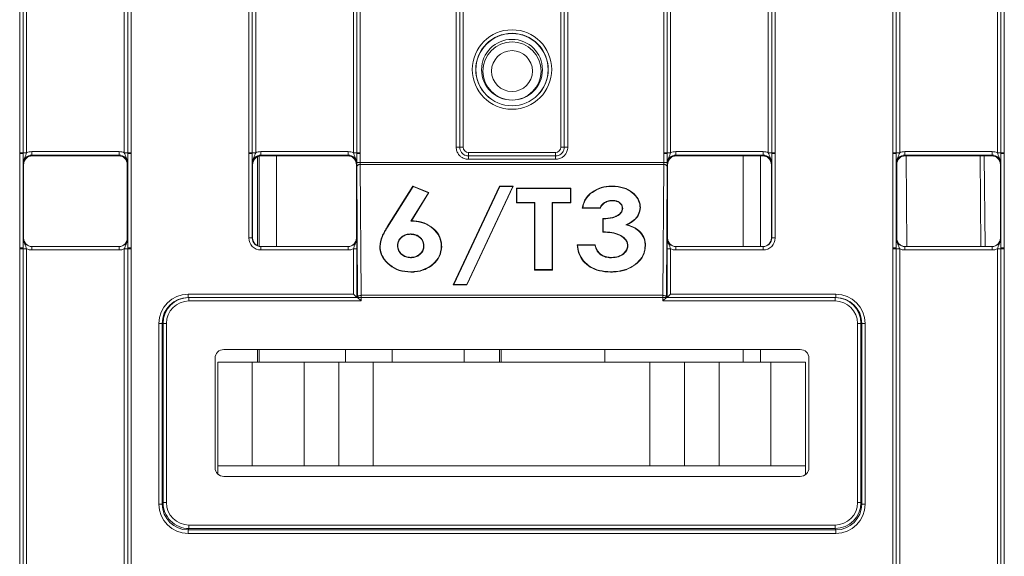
# Model space of a CAD drawing. Header units: millimetres. Extents: x 0 to 2100, y 0 to 1485.
# Tile 24 of 116: x 478 to 549, y 431 to 470. Entities that reach past the tile are written whole.
import ezdxf

# ---------------------------------------------------------------- set-up
doc = ezdxf.new("R2010")
doc.units = ezdxf.units.MM
doc.header["$LTSCALE"] = 5

msp = doc.modelspace()

# ---------------------------------------------------------------- linework, layer by layer
at = {"color": 7, "linetype": 'Continuous', "lineweight": 15}
for p, q in [((477.521, 460.388), (477.521, 472.509)), ((477.771, 472.507), (477.771, 460.386)), ((478.021, 472.505), (478.021, 460.384)), ((485.082, 460.384), (485.082, 472.505)), ((485.332, 460.386), (485.332, 472.507)), ((485.582, 472.509), (485.582, 460.388)), ((494.083, 460.388), (494.083, 472.509)), ((494.333, 472.507), (494.333, 460.386)), ((494.583, 472.505), (494.583, 460.384)), ((501.644, 460.384), (501.644, 472.505)), ((501.894, 460.386), (501.894, 472.507)), ((502.144, 472.509), (502.144, 460.388)), ((509.083, 460.793), (509.083, 472.509)), ((509.333, 472.507), (509.333, 460.791)), ((509.583, 472.505), (509.583, 460.789)), ((516.644, 460.789), (516.644, 472.505)), ((516.894, 460.791), (516.894, 472.507)), ((517.144, 472.509), (517.144, 460.793)), ((524.083, 460.388), (524.083, 472.509)), ((524.333, 472.507), (524.333, 460.386)), ((524.583, 472.505), (524.583, 460.384)), ((531.644, 460.384), (531.644, 472.505)), ((531.894, 460.386), (531.894, 472.507)), ((532.144, 472.509), (532.144, 460.388)), ((540.646, 460.388), (540.646, 472.509)), ((540.896, 472.507), (540.896, 460.386)), ((541.146, 472.505), (541.146, 460.384)), ((548.207, 460.384), (548.207, 472.505)), ((548.457, 460.386), (548.457, 472.507)), ((548.707, 472.509), (548.707, 460.388)), ((477.521, 460.329), (477.521, 460.388)), ((477.521, 453.507), (477.521, 460.329)), ((477.771, 460.386), (477.771, 460.326)), ((477.771, 460.326), (477.771, 453.504)), ((478.4, 460.471), (478.4, 460.219)), ((478.4, 460.471), (484.702, 460.471)), ((484.702, 460.219), (478.4, 460.219)), ((478.4, 460.219), (478.426, 460.166)), ((478.426, 460.166), (484.676, 460.166)), ((484.676, 460.166), (484.702, 460.219)), ((484.702, 460.471), (484.702, 460.219)), ((485.332, 460.326), (485.332, 460.386)), ((485.332, 453.504), (485.332, 460.326)), ((485.582, 460.388), (485.582, 460.329)), ((485.582, 460.329), (485.582, 453.507)), ((494.083, 460.329), (494.083, 460.388)), ((494.083, 454.231), (494.083, 460.329)), ((494.333, 460.386), (494.333, 460.326)), ((494.333, 460.326), (494.333, 454.229)), ((494.709, 453.67), (494.709, 460.099)), ((494.834, 460.146), (494.834, 453.623)), ((494.962, 460.219), (494.962, 460.471)), ((494.962, 460.471), (501.265, 460.471)), ((501.265, 460.219), (494.962, 460.219)), ((494.962, 460.219), (494.989, 460.166)), ((494.989, 460.166), (501.238, 460.166)), ((501.239, 460.166), (501.265, 460.219)), ((501.265, 460.219), (501.265, 460.471)), ((501.894, 460.326), (501.894, 460.386)), ((501.894, 459.684), (501.894, 460.326)), ((502.144, 460.388), (502.144, 460.329)), ((502.144, 460.329), (502.144, 459.686)), ((509.958, 460.166), (509.958, 460.414)), ((509.958, 460.414), (516.269, 460.414)), ((509.958, 460.166), (509.958, 459.918)), ((509.958, 460.166), (516.269, 460.166)), ((516.269, 459.918), (509.958, 459.918)), ((516.269, 460.166), (516.269, 460.414)), ((516.269, 460.166), (516.269, 459.918)), ((524.083, 460.329), (524.083, 460.388)), ((524.083, 459.686), (524.083, 460.329)), ((524.333, 460.386), (524.333, 460.326)), ((524.333, 460.326), (524.333, 459.684)), ((524.962, 460.219), (524.962, 460.471)), ((524.962, 460.471), (531.265, 460.471)), ((531.265, 460.219), (524.962, 460.219)), ((524.962, 460.219), (524.989, 460.166)), ((524.989, 460.166), (531.238, 460.166)), ((531.084, 460.166), (531.084, 453.604)), ((531.239, 460.166), (531.265, 460.219)), ((531.265, 460.219), (531.265, 460.471)), ((531.894, 460.326), (531.894, 460.386)), ((531.894, 454.229), (531.894, 460.326)), ((532.144, 460.388), (532.144, 460.329)), ((532.144, 460.329), (532.144, 454.231)), ((540.646, 460.329), (540.646, 460.388)), ((540.646, 453.507), (540.646, 460.329)), ((540.896, 460.386), (540.896, 460.326)), ((540.896, 460.326), (540.896, 453.504)), ((541.525, 460.471), (541.525, 460.219)), ((541.525, 460.471), (547.827, 460.471)), ((547.827, 460.219), (541.525, 460.219)), ((541.525, 460.219), (541.551, 460.166)), ((541.551, 460.166), (547.801, 460.166)), ((541.668, 453.604), (541.61, 460.166)), ((547.019, 453.604), (546.962, 460.166)), ((547.801, 460.166), (547.827, 460.219)), ((547.827, 460.471), (547.827, 460.219)), ((548.457, 460.326), (548.457, 460.386)), ((548.457, 453.504), (548.457, 460.326)), ((548.707, 460.388), (548.707, 460.329)), ((548.707, 460.329), (548.707, 453.507)), ((477.801, 459.541), (477.775, 459.594)), ((477.801, 459.541), (477.801, 454.229)), ((485.327, 459.594), (485.301, 459.541)), ((485.301, 459.541), (485.301, 454.229)), ((494.364, 459.541), (494.337, 459.594)), ((494.364, 459.541), (494.364, 454.229)), ((501.89, 459.594), (501.864, 459.541)), ((501.864, 454.229), (501.864, 459.541)), ((501.953, 449.931), (501.895, 459.398)), ((502.144, 459.686), (524.083, 459.686)), ((502.145, 459.543), (502.203, 450.076)), ((524.082, 459.543), (502.145, 459.543)), ((524.024, 450.076), (524.082, 459.543)), ((524.332, 459.398), (524.274, 449.931)), ((524.364, 459.541), (524.337, 459.594)), ((524.364, 459.541), (524.364, 454.229)), ((531.89, 459.594), (531.864, 459.541)), ((531.864, 454.229), (531.864, 459.541)), ((540.926, 459.541), (540.9, 459.594)), ((540.926, 454.229), (540.926, 459.541)), ((548.452, 459.594), (548.426, 459.541)), ((548.426, 454.229), (548.426, 459.541)), ((504.1, 455.026), (505.948, 457.983)), ((504.122, 455.012), (505.959, 457.95)), ((505.948, 457.983), (507.104, 457.506)), ((505.959, 457.95), (505.948, 457.983)), ((505.959, 457.95), (507.065, 457.493)), ((508.869, 450.845), (512.217, 457.983)), ((508.91, 450.87), (512.234, 457.956)), ((513.166, 457.956), (509.842, 450.87)), ((513.207, 457.983), (509.859, 450.845)), ((512.217, 457.983), (513.207, 457.983)), ((512.234, 457.956), (512.217, 457.983)), ((512.234, 457.956), (513.166, 457.956)), ((513.166, 457.956), (513.207, 457.983)), ((513.44, 457.832), (517.358, 457.832)), ((513.44, 456.768), (513.44, 457.832)), ((513.466, 457.804), (513.44, 457.832)), ((513.466, 457.804), (517.332, 457.804)), ((513.466, 456.794), (513.466, 457.804)), ((517.332, 457.804), (517.358, 457.832)), ((517.332, 457.804), (517.332, 456.794)), ((517.358, 457.832), (517.358, 456.768)), ((520.363, 457.956), (520.363, 457.983)), ((507.065, 457.493), (505.789, 455.451)), ((507.104, 457.506), (505.836, 455.477)), ((507.065, 457.493), (507.104, 457.506)), ((518.773, 457.412), (518.756, 457.433)), ((513.466, 456.794), (513.44, 456.768)), ((514.746, 456.768), (513.44, 456.768)), ((514.772, 456.794), (513.466, 456.794)), ((514.772, 456.794), (514.746, 456.768)), ((514.746, 451.908), (514.746, 456.768)), ((514.772, 451.933), (514.772, 456.794)), ((517.332, 456.794), (516.026, 456.794)), ((516.026, 456.794), (516.026, 451.933)), ((516.026, 456.794), (516.052, 456.768)), ((516.052, 456.768), (516.052, 451.908)), ((517.358, 456.768), (516.052, 456.768)), ((517.332, 456.794), (517.358, 456.768)), ((518.229, 456.414), (518.197, 456.389)), ((519.503, 456.389), (518.197, 456.389)), ((519.486, 456.414), (518.229, 456.414)), ((519.486, 456.414), (519.503, 456.389)), ((520.354, 456.946), (520.355, 456.92)), ((521.115, 456.362), (521.089, 456.363)), ((522.369, 456.429), (522.395, 456.43)), ((519.69, 454.642), (519.69, 455.629)), ((519.716, 455.604), (519.69, 455.629)), ((519.716, 454.667), (519.716, 455.604)), ((504.122, 455.012), (504.1, 455.026)), ((505.789, 455.451), (505.836, 455.477)), ((521.344, 455.182), (521.422, 455.189)), ((477.775, 454.229), (477.801, 454.229)), ((485.301, 454.229), (485.327, 454.229)), ((494.333, 454.229), (494.364, 454.229)), ((501.864, 454.229), (501.894, 454.229)), ((505.773, 454.515), (505.773, 454.49)), ((519.716, 454.667), (519.69, 454.642)), ((524.333, 454.229), (524.364, 454.229)), ((531.864, 454.229), (531.894, 454.229)), ((540.9, 454.229), (540.926, 454.229)), ((548.426, 454.229), (548.452, 454.229)), ((477.521, 453.447), (477.521, 453.507)), ((477.771, 453.504), (477.771, 453.444)), ((478.4, 453.356), (478.4, 453.604)), ((478.4, 453.604), (484.702, 453.604)), ((484.702, 453.356), (484.702, 453.604)), ((485.332, 453.444), (485.332, 453.504)), ((485.582, 453.507), (485.582, 453.447)), ((494.958, 453.356), (494.958, 453.604)), ((494.958, 453.604), (501.269, 453.604)), ((501.269, 453.356), (501.269, 453.604)), ((503.578, 453.608), (503.552, 453.608)), ((504.832, 453.66), (504.858, 453.661)), ((506.75, 453.66), (506.724, 453.661)), ((508.003, 453.599), (508.03, 453.6)), ((517.824, 453.731), (519.13, 453.731)), ((517.853, 453.703), (517.824, 453.731)), ((517.853, 453.703), (519.109, 453.703)), ((519.109, 453.703), (519.13, 453.731)), ((521.489, 453.684), (521.462, 453.684)), ((522.742, 453.673), (522.768, 453.674)), ((524.958, 453.604), (524.958, 453.356)), ((524.958, 453.604), (531.269, 453.604)), ((531.269, 453.604), (531.269, 453.356)), ((540.646, 453.447), (540.646, 453.507)), ((540.896, 453.504), (540.896, 453.444)), ((541.525, 453.356), (541.525, 453.604)), ((541.525, 453.604), (547.827, 453.604)), ((547.827, 453.356), (547.827, 453.604)), ((548.457, 453.444), (548.457, 453.504)), ((548.707, 453.507), (548.707, 453.447)), ((477.521, 429.453), (477.521, 453.447)), ((477.771, 453.444), (477.771, 429.451)), ((478.021, 453.442), (478.021, 429.449)), ((484.702, 453.356), (478.4, 453.356)), ((485.082, 429.449), (485.082, 453.442)), ((485.332, 429.451), (485.332, 453.444)), ((485.582, 453.447), (485.582, 429.453)), ((501.269, 453.356), (494.958, 453.356)), ((501.648, 450.167), (501.648, 453.442)), ((501.898, 453.444), (501.898, 449.919)), ((505.778, 452.792), (505.778, 452.819)), ((520.316, 452.792), (520.317, 452.819)), ((524.329, 449.919), (524.329, 453.444)), ((524.579, 453.442), (524.579, 450.167)), ((531.269, 453.356), (524.958, 453.356)), ((540.646, 429.453), (540.646, 453.447)), ((540.896, 453.444), (540.896, 429.451)), ((541.146, 453.442), (541.146, 429.449)), ((547.827, 453.356), (541.525, 453.356)), ((548.207, 429.449), (548.207, 453.442)), ((548.457, 429.451), (548.457, 453.444)), ((548.707, 453.447), (548.707, 429.453)), ((505.802, 451.781), (505.803, 451.756)), ((514.772, 451.933), (514.746, 451.908)), ((516.052, 451.908), (514.746, 451.908)), ((516.026, 451.933), (514.772, 451.933)), ((516.026, 451.933), (516.052, 451.908)), ((520.245, 451.781), (520.245, 451.756)), ((508.91, 450.87), (508.869, 450.845)), ((509.859, 450.845), (508.869, 450.845)), ((509.842, 450.87), (508.91, 450.87)), ((509.842, 450.87), (509.859, 450.845)), ((489.704, 450.167), (501.648, 450.167)), ((489.704, 450.167), (489.704, 449.919)), ((489.704, 449.919), (489.759, 449.919)), ((489.759, 449.919), (489.759, 449.669)), ((489.759, 449.919), (501.953, 449.919)), ((501.953, 449.919), (501.953, 449.931)), ((501.953, 449.931), (502.203, 449.931)), ((501.953, 449.919), (502.203, 449.669)), ((502.203, 450.076), (502.203, 449.931)), ((502.203, 450.076), (524.024, 450.076)), ((502.203, 449.931), (502.203, 449.669)), ((524.024, 449.931), (502.203, 449.931)), ((524.024, 450.076), (524.024, 449.931)), ((524.024, 449.669), (524.024, 449.931)), ((524.274, 449.931), (524.024, 449.931)), ((524.024, 449.669), (524.274, 449.919)), ((524.274, 449.931), (524.274, 449.919)), ((524.274, 449.919), (524.274, 449.919)), ((524.274, 449.919), (536.468, 449.919)), ((524.579, 450.167), (536.523, 450.167)), ((536.468, 449.669), (536.468, 449.919)), ((536.468, 449.919), (536.523, 449.919)), ((536.523, 449.919), (536.523, 450.167)), ((502.203, 449.669), (489.759, 449.669)), ((536.468, 449.669), (524.024, 449.669)), ((487.578, 434.973), (487.579, 448.043)), ((487.829, 448.045), (487.828, 434.975)), ((487.884, 448.045), (487.829, 448.045)), ((487.882, 435.082), (487.884, 448.045)), ((487.884, 448.045), (488.134, 448.045)), ((488.134, 448.045), (488.132, 435.082)), ((538.095, 435.082), (538.093, 448.045)), ((538.093, 448.045), (538.343, 448.045)), ((538.343, 448.045), (538.345, 435.082)), ((538.398, 448.045), (538.343, 448.045)), ((538.399, 434.975), (538.398, 448.045)), ((538.648, 448.043), (538.649, 434.973)), ((533.953, 446.156), (492.274, 446.156)), ((494.709, 445.246), (494.709, 446.156)), ((494.834, 446.156), (494.834, 445.246)), ((501.084, 445.246), (501.084, 446.156)), ((504.453, 446.156), (504.453, 445.246)), ((509.663, 446.156), (509.663, 445.246)), ((512.209, 446.156), (512.209, 445.246)), ((512.334, 445.246), (512.334, 446.156)), ((519.834, 446.156), (519.834, 445.246)), ((531.084, 446.156), (531.084, 445.246)), ((491.649, 445.531), (491.649, 437.602)), ((491.834, 437.746), (491.834, 445.246)), ((491.834, 445.246), (494.334, 445.246)), ((494.334, 445.246), (494.334, 437.746)), ((494.334, 445.246), (498.084, 445.246)), ((498.084, 437.746), (498.084, 445.246)), ((498.084, 445.246), (500.584, 445.246)), ((500.584, 437.746), (500.584, 445.246)), ((500.584, 445.246), (503.084, 445.246)), ((503.084, 445.246), (503.084, 437.746)), ((503.084, 445.246), (523.084, 445.246)), ((523.084, 437.746), (523.084, 445.246)), ((523.084, 445.246), (525.584, 445.246)), ((525.584, 445.246), (525.584, 437.746)), ((525.584, 445.246), (528.084, 445.246)), ((528.084, 445.246), (528.084, 437.746)), ((528.084, 445.246), (531.834, 445.246)), ((531.834, 437.746), (531.834, 445.246)), ((531.834, 445.246), (534.334, 445.246)), ((534.334, 445.246), (534.334, 437.746)), ((534.578, 437.602), (534.578, 445.531)), ((494.334, 437.746), (491.834, 437.746)), ((491.834, 437.158), (491.834, 437.746)), ((494.334, 437.746), (498.084, 437.746)), ((500.584, 437.746), (498.084, 437.746)), ((503.084, 437.746), (500.584, 437.746)), ((503.084, 437.746), (523.084, 437.746)), ((525.584, 437.746), (523.084, 437.746)), ((528.084, 437.746), (525.584, 437.746)), ((528.084, 437.746), (531.834, 437.746)), ((534.334, 437.746), (531.834, 437.746)), ((534.334, 437.746), (534.334, 437.107)), ((492.274, 436.977), (533.953, 436.977)), ((487.828, 434.975), (487.882, 435.082)), ((488.132, 435.082), (487.882, 435.082)), ((538.095, 435.082), (538.345, 435.082)), ((538.345, 435.082), (538.399, 434.975)), ((489.757, 433.207), (489.703, 433.1)), ((489.703, 433.1), (536.524, 433.1)), ((489.703, 433.1), (489.703, 432.848)), ((536.524, 432.848), (489.703, 432.848)), ((489.757, 433.457), (489.757, 433.207)), ((489.757, 433.457), (536.471, 433.457)), ((536.471, 433.207), (489.757, 433.207)), ((536.471, 433.457), (536.471, 433.207)), ((536.524, 433.1), (536.471, 433.207)), ((536.524, 433.1), (536.524, 432.848))]:
    msp.add_line(p, q, dxfattribs=at)
at = {"color": 8, "linetype": 'Continuous', "lineweight": 15}
for p, q in [((496.084, 453.604), (496.084, 460.166)), ((529.834, 460.166), (529.834, 453.604)), ((547.262, 460.166), (547.319, 453.604)), ((529.834, 446.156), (529.834, 445.246))]:
    msp.add_line(p, q, dxfattribs=at)
at = {"color": 7, "linetype": 'Continuous', "lineweight": 15, "flags": 128}
for points in [[(501.895, 459.398), (501.9, 459.426), (501.914, 459.454), (501.938, 459.479), (501.969, 459.501), (502.006, 459.519), (502.05, 459.532), (502.096, 459.54), (502.145, 459.543)], [(524.332, 459.398), (524.327, 459.426), (524.313, 459.454), (524.29, 459.479), (524.258, 459.501), (524.221, 459.519), (524.178, 459.532), (524.131, 459.54), (524.082, 459.543)], [(501.953, 449.931), (501.958, 449.959), (501.973, 449.986), (501.996, 450.011), (502.027, 450.033), (502.065, 450.051), (502.108, 450.065), (502.154, 450.073), (502.203, 450.076)], [(524.024, 450.076), (524.073, 450.073), (524.119, 450.065), (524.162, 450.051), (524.2, 450.033), (524.231, 450.011), (524.255, 449.986), (524.269, 449.959), (524.274, 449.931)]]:
    msp.add_lwpolyline(points, dxfattribs=at)
at = {"color": 7, "linetype": 'Continuous', "lineweight": 15}
for centre, radius in [((513.114, 466.412), 2.873), ((513.114, 466.41), 2.623), ((513.114, 466.401), 2.614), ((513.114, 466.395), 2.199), ((513.114, 466.302), 2.106), ((513.114, 466.296), 1.481)]:
    msp.add_circle(centre, radius, dxfattribs=at)
for centre, radius, start, end in [((509.144, 453.385), 7.408, 88.54048, 90.47395), ((509.522, 468.197), 7.408, 268.54048, 270.47395), ((516.705, 468.197), 7.408, 269.52605, 271.45952), ((517.083, 453.385), 7.408, 89.52605, 91.45952), ((477.582, 452.98), 7.408, 88.54048, 90.47395), ((477.582, 453.018), 7.311, 88.52467, 90.48406), ((477.959, 467.792), 7.408, 268.54048, 270.47395), ((485.143, 467.792), 7.408, 269.52605, 271.45952), ((485.52, 452.98), 7.408, 89.52605, 91.45952), ((485.52, 453.018), 7.311, 89.51594, 91.47533), ((494.144, 452.98), 7.408, 88.54048, 90.47395), ((494.145, 453.018), 7.311, 88.52467, 90.48406), ((494.522, 467.792), 7.408, 268.54048, 270.47395), ((501.705, 467.792), 7.408, 269.52605, 271.45952), ((502.083, 452.98), 7.408, 89.52605, 91.45952), ((502.082, 453.018), 7.311, 89.51594, 91.47533), ((524.144, 452.98), 7.408, 88.54048, 90.47395), ((524.145, 453.018), 7.311, 88.52467, 90.48406), ((524.522, 467.792), 7.408, 268.54048, 270.47395), ((531.705, 467.792), 7.408, 269.52605, 271.45952), ((532.083, 452.98), 7.408, 89.52605, 91.45952), ((532.082, 453.018), 7.311, 89.51594, 91.47533), ((540.707, 452.98), 7.408, 88.54048, 90.47395), ((540.707, 453.018), 7.311, 88.52467, 90.48406), ((541.084, 467.792), 7.408, 268.54048, 270.47395), ((548.268, 467.792), 7.408, 269.52605, 271.45952), ((548.645, 452.98), 7.408, 89.52605, 91.45952), ((548.645, 453.018), 7.311, 89.51594, 91.47533), ((502.082, 452.376), 7.311, 89.51594, 91.47533), ((524.145, 452.376), 7.311, 88.52467, 90.48406), ((494.145, 446.92), 7.311, 88.52467, 90.48406), ((532.082, 446.92), 7.311, 89.51594, 91.47533), ((477.582, 446.196), 7.311, 88.52467, 90.48406), ((485.52, 446.196), 7.311, 89.51594, 91.47533), ((540.707, 446.196), 7.311, 88.52467, 90.48406), ((548.645, 446.196), 7.311, 89.51594, 91.47533), ((477.582, 446.039), 7.408, 88.54048, 90.47395), ((477.959, 460.85), 7.408, 268.54048, 270.47395), ((485.143, 460.85), 7.408, 269.52605, 271.45952), ((485.52, 446.039), 7.408, 89.52605, 91.45952), ((501.71, 460.753), 7.311, 269.51594, 271.47533), ((524.517, 460.753), 7.311, 268.52467, 270.48406), ((540.707, 446.039), 7.408, 88.54048, 90.47395), ((541.084, 460.85), 7.408, 268.54048, 270.47395), ((548.268, 460.85), 7.408, 269.52605, 271.45952), ((548.645, 446.039), 7.408, 89.52605, 91.45952), ((487.642, 455.353), 7.311, 269.51158, 271.47097), ((538.586, 455.353), 7.311, 268.52903, 270.48842), ((487.641, 442.283), 7.311, 269.51158, 271.47097), ((538.587, 442.283), 7.311, 268.52903, 270.48842)]:
    msp.add_arc(centre, radius, start, end, dxfattribs=at)
for centre, major_axis, ratio, start_param, end_param in [((509.958, 460.789), (0.319, 0.197), 0.999915, 2.588064, 4.158784), ((516.269, 460.789), (0.319, -0.197), 0.999915, 5.265994, 6.836714), ((478.4, 459.593), (0.452, -0.432), 0.999832, 2.3335, 3.90422), ((478.432, 459.541), (0.63, 0), 0.991312, 1.570796, 3.132866), ((478.4, 459.596), (0.744, -0.46), 0.999915, 2.124401, 2.572762), ((484.676, 459.541), (0.532, 0.329), 0.999915, 5.729657, 7.300377), ((484.702, 459.596), (0.744, 0.46), 0.999915, 0.56883, 1.017192), ((484.702, 459.593), (0.452, 0.432), 0.999832, 5.520558, 7.091278), ((494.962, 459.593), (0.452, -0.432), 0.999832, 2.3335, 3.90422), ((494.994, 459.541), (0.63, 0), 0.991312, 1.570799, 3.132866), ((494.962, 459.596), (0.744, -0.46), 0.999915, 2.124401, 2.572762), ((501.233, 459.541), (0.63, 0), 0.991312, 0.008726, 1.570793), ((501.265, 459.596), (0.744, 0.46), 0.999915, 0.56883, 1.017192), ((501.265, 459.593), (0.452, 0.432), 0.999832, 5.520558, 7.091278), ((524.962, 459.593), (0.452, -0.432), 0.999832, 2.3335, 3.90422), ((524.994, 459.541), (0.63, 0), 0.991312, 1.570796, 3.132866), ((524.962, 459.596), (0.744, -0.46), 0.999915, 2.124401, 2.572762), ((531.233, 459.541), (0.63, 0), 0.991312, 0.008726, 1.570793), ((531.265, 459.596), (0.744, 0.46), 0.999915, 0.56883, 1.017192), ((531.265, 459.593), (0.452, 0.432), 0.999832, 5.520558, 7.091278), ((541.525, 459.593), (0.452, -0.432), 0.999832, 2.3335, 3.90422), ((541.551, 459.541), (0.532, -0.329), 0.999915, 2.124401, 3.695121), ((541.525, 459.596), (0.744, -0.46), 0.999915, 2.124401, 2.572762), ((547.801, 459.541), (0.532, 0.329), 0.999915, 5.729657, 7.300377), ((547.827, 459.596), (0.744, 0.46), 0.999915, 0.56883, 1.017192), ((547.827, 459.593), (0.452, 0.432), 0.999832, 5.520558, 7.091278), ((501.898, 459.689), (0, 0.5), 0.008727, 1.579524, 2.190389), ((502.148, 459.689), (0, 0.25), 0.017453, 1.579526, 2.190391), ((524.079, 459.689), (0, 0.25), 0.017453, 4.092794, 4.70366), ((524.329, 459.689), (0, 0.5), 0.008727, 4.092796, 4.703662), ((478.4, 454.229), (0.549, 0.3), 0.999873, 2.641898, 4.212618), ((478.426, 454.229), (0.532, 0.329), 0.999915, 2.588064, 4.158784), ((484.676, 454.229), (0.532, -0.329), 0.999915, 5.265994, 6.836714), ((484.702, 454.229), (0.549, -0.3), 0.999873, 5.21216, 6.78288), ((494.958, 454.231), (0.744, 0.46), 0.999915, 2.588064, 4.158784), ((494.958, 454.229), (0.549, 0.3), 0.999873, 2.641898, 4.212618), ((494.989, 454.229), (0.532, 0.329), 0.999915, 2.588064, 4.158784), ((501.239, 454.229), (0.532, -0.329), 0.999915, 5.265994, 6.836714), ((501.269, 454.229), (0.549, -0.3), 0.999873, 5.21216, 6.78288), ((524.958, 454.229), (0.549, 0.3), 0.999873, 2.641898, 4.212618), ((524.989, 454.229), (0.532, 0.329), 0.999915, 2.588064, 4.158784), ((531.239, 454.229), (0.532, -0.329), 0.999915, 5.265994, 6.836714), ((531.269, 454.231), (0.744, -0.46), 0.999915, 5.265994, 6.836714), ((531.269, 454.229), (0.549, -0.3), 0.999873, 5.21216, 6.78288), ((541.525, 454.229), (0.549, 0.3), 0.999873, 2.641898, 4.212618), ((547.801, 454.229), (0.532, -0.329), 0.999915, 5.265994, 6.836714), ((547.827, 454.229), (0.549, -0.3), 0.999873, 5.21216, 6.78288), ((478.4, 454.231), (0.744, 0.46), 0.999915, 3.710423, 4.158784), ((484.702, 454.231), (0.744, -0.46), 0.999915, 5.265994, 5.714355), ((501.269, 454.231), (0.744, -0.46), 0.999915, 5.265994, 5.714355), ((524.958, 454.231), (0.744, 0.46), 0.999915, 3.710423, 4.158784), ((541.525, 454.231), (0.744, 0.46), 0.999915, 3.710423, 4.158784), ((547.827, 454.231), (0.744, -0.46), 0.999915, 5.265994, 5.714355), ((489.704, 448.042), (1.808, -1.117), 0.999915, 2.124416, 3.69506), ((489.704, 448.044), (1.617, -0.949), 0.999901, 2.101449, 3.672093), ((489.759, 448.044), (1.875, 0), 0.999972, 1.570796, 3.14144), ((501.648, 450.169), (-0.25, 0.25), 0.004363, 1.57516, 3.137229), ((501.953, 449.669), (0, 0.25), 0.008727, 6.27446, 6.283186), ((524.579, 450.169), (0.25, 0.25), 0.004363, 3.145956, 4.708026), ((536.468, 448.044), (1.875, 0), 0.999972, 0.000152, 1.570796), ((536.523, 448.042), (1.808, 1.117), 0.999915, 5.729718, 7.300362), ((536.523, 448.044), (1.617, 0.949), 0.999901, 5.752685, 7.323329), ((489.759, 448.044), (-1.625, 0), 0.999962, 4.712389, 6.283033), ((536.468, 448.044), (1.625, 0), 0.999962, 0.000152, 1.570796), ((492.274, 445.531), (0.625, 0), 0.999962, 1.570796, 3.141593), ((533.953, 445.531), (-0.625, 0), 0.999962, 3.141593, 4.712389), ((492.274, 437.602), (0.28, 0.559), 0.99981, 2.034505, 3.605149), ((533.953, 437.602), (-0.28, 0.559), 0.99981, 2.678036, 4.24868), ((489.703, 434.973), (1.808, 1.117), 0.999915, 2.588003, 4.158799), ((489.703, 434.975), (1.484, 1.146), 0.99989, 2.48427, 4.055066), ((489.757, 435.082), (0.839, 1.677), 0.99986, 2.034413, 3.60521), ((489.757, 435.082), (-0.727, -1.454), 0.99981, 5.176006, 6.746802), ((536.47, 435.082), (0.727, -1.454), 0.99981, 5.819568, 7.390364), ((536.47, 435.082), (-0.839, 1.677), 0.99986, 2.677976, 4.248772), ((536.524, 434.975), (1.484, -1.146), 0.99989, 5.369712, 6.940508), ((536.524, 434.973), (1.808, -1.117), 0.999915, 5.265979, 6.836775)]:
    msp.add_ellipse(centre, major_axis=major_axis, ratio=ratio, start_param=start_param, end_param=end_param, dxfattribs=at)
for points, knots in [([(509.958, 459.918), (509.903, 459.921), (509.749, 459.93), (509.531, 460.015), (509.325, 460.173), (509.17, 460.382), (509.092, 460.603), (509.085, 460.747), (509.083, 460.793)], [0, 0, 0, 0, 0.1211172, 0.3356162, 0.5000564, 0.6845187, 0.899008, 1, 1, 1, 1]), ([(509.333, 460.791), (509.335, 460.758), (509.34, 460.655), (509.395, 460.498), (509.506, 460.348), (509.653, 460.235), (509.809, 460.175), (509.918, 460.168), (509.958, 460.166)], [0, 0, 0, 0, 0.100993, 0.3154824, 0.4999436, 0.6643827, 0.8788817, 1, 1, 1, 1]), ([(517.144, 460.793), (517.141, 460.738), (517.132, 460.585), (517.047, 460.366), (516.889, 460.16), (516.68, 460.005), (516.459, 459.927), (516.315, 459.921), (516.269, 459.918)], [0, 0, 0, 0, 0.121117, 0.335616, 0.500056, 0.684519, 0.899008, 1, 1, 1, 1]), ([(516.269, 460.166), (516.302, 460.168), (516.405, 460.173), (516.563, 460.228), (516.712, 460.339), (516.825, 460.486), (516.886, 460.642), (516.892, 460.752), (516.894, 460.791)], [0, 0, 0, 0, 0.100993, 0.315482, 0.499944, 0.664383, 0.878882, 1, 1, 1, 1]), ([(477.775, 459.594), (477.775, 459.595), (477.775, 459.619), (477.774, 459.708), (477.772, 459.871), (477.771, 460.097), (477.771, 460.262), (477.771, 460.326)], [0, 0, 0, 0, 0.005551, 0.123014, 0.446974, 0.782817, 1, 1, 1, 1]), ([(478.021, 460.384), (478, 460.33), (477.951, 460.194), (477.847, 459.984), (477.784, 459.773), (477.775, 459.636), (477.775, 459.595), (477.775, 459.594)], [0, 0, 0, 0, 0.200769, 0.498761, 0.853829, 0.993399, 1, 1, 1, 1]), ([(477.801, 459.547), (477.811, 459.627), (477.83, 459.788), (477.974, 459.993), (478.18, 460.138), (478.344, 460.157), (478.426, 460.166)], [0, 0, 0, 0, 0.245899, 0.497266, 0.748633, 1, 1, 1, 1]), ([(485.327, 459.594), (485.327, 459.595), (485.327, 459.636), (485.318, 459.773), (485.255, 459.984), (485.151, 460.194), (485.102, 460.33), (485.082, 460.384)], [0, 0, 0, 0, 0.006601, 0.146171, 0.501239, 0.799231, 1, 1, 1, 1]), ([(485.332, 460.326), (485.331, 460.262), (485.331, 460.097), (485.33, 459.871), (485.328, 459.708), (485.327, 459.619), (485.327, 459.595), (485.327, 459.594)], [0, 0, 0, 0, 0.217183, 0.553026, 0.876986, 0.994449, 1, 1, 1, 1]), ([(494.337, 459.594), (494.337, 459.595), (494.337, 459.619), (494.336, 459.708), (494.335, 459.871), (494.333, 460.097), (494.333, 460.262), (494.333, 460.326)], [0, 0, 0, 0, 0.005551, 0.123014, 0.446974, 0.782817, 1, 1, 1, 1]), ([(494.337, 459.594), (494.337, 459.595), (494.337, 459.636), (494.347, 459.773), (494.41, 459.984), (494.513, 460.194), (494.563, 460.33), (494.583, 460.384)], [0, 0, 0, 0, 0.006601, 0.146171, 0.501239, 0.799231, 1, 1, 1, 1]), ([(494.364, 459.547), (494.373, 459.627), (494.393, 459.788), (494.536, 459.993), (494.743, 460.138), (494.907, 460.157), (494.989, 460.166)], [0, 0, 0, 0, 0.245899, 0.497266, 0.748633, 1, 1, 1, 1]), ([(501.239, 460.166), (501.32, 460.157), (501.484, 460.138), (501.691, 459.993), (501.834, 459.788), (501.854, 459.627), (501.864, 459.547)], [0, 0, 0, 0, 0.251367, 0.502734, 0.754101, 1, 1, 1, 1]), ([(501.644, 460.384), (501.664, 460.33), (501.714, 460.194), (501.817, 459.984), (501.88, 459.773), (501.89, 459.636), (501.89, 459.595), (501.89, 459.594)], [0, 0, 0, 0, 0.200769, 0.498761, 0.853829, 0.993399, 1, 1, 1, 1]), ([(501.894, 460.326), (501.894, 460.262), (501.894, 460.097), (501.892, 459.871), (501.891, 459.708), (501.89, 459.619), (501.89, 459.595), (501.89, 459.594)], [0, 0, 0, 0, 0.217183, 0.553026, 0.876986, 0.994449, 1, 1, 1, 1]), ([(524.337, 459.594), (524.337, 459.595), (524.337, 459.619), (524.336, 459.708), (524.335, 459.871), (524.333, 460.097), (524.333, 460.262), (524.333, 460.326)], [0, 0, 0, 0, 0.005551, 0.123014, 0.446974, 0.782817, 1, 1, 1, 1]), ([(524.337, 459.594), (524.337, 459.595), (524.337, 459.636), (524.347, 459.773), (524.41, 459.984), (524.513, 460.194), (524.563, 460.33), (524.583, 460.384)], [0, 0, 0, 0, 0.006601, 0.146171, 0.501239, 0.799231, 1, 1, 1, 1]), ([(524.364, 459.547), (524.373, 459.627), (524.393, 459.788), (524.536, 459.993), (524.743, 460.138), (524.907, 460.157), (524.989, 460.166)], [0, 0, 0, 0, 0.2458986, 0.4972657, 0.7486329, 1, 1, 1, 1]), ([(531.239, 460.166), (531.32, 460.157), (531.484, 460.138), (531.691, 459.993), (531.834, 459.788), (531.854, 459.627), (531.864, 459.547)], [0, 0, 0, 0, 0.251367, 0.502734, 0.754101, 1, 1, 1, 1]), ([(531.644, 460.384), (531.664, 460.33), (531.714, 460.194), (531.817, 459.984), (531.88, 459.773), (531.89, 459.636), (531.89, 459.595), (531.89, 459.594)], [0, 0, 0, 0, 0.2007687, 0.4987608, 0.8538291, 0.9933988, 1, 1, 1, 1]), ([(531.894, 460.326), (531.894, 460.262), (531.894, 460.097), (531.892, 459.871), (531.891, 459.708), (531.89, 459.619), (531.89, 459.595), (531.89, 459.594)], [0, 0, 0, 0, 0.217183, 0.553026, 0.876986, 0.994449, 1, 1, 1, 1]), ([(540.9, 459.594), (540.9, 459.595), (540.9, 459.619), (540.899, 459.708), (540.897, 459.871), (540.896, 460.097), (540.896, 460.262), (540.896, 460.326)], [0, 0, 0, 0, 0.005551, 0.123014, 0.446974, 0.782817, 1, 1, 1, 1]), ([(541.146, 460.384), (541.125, 460.33), (541.076, 460.194), (540.972, 459.984), (540.909, 459.773), (540.9, 459.636), (540.9, 459.595), (540.9, 459.594)], [0, 0, 0, 0, 0.200769, 0.498761, 0.853829, 0.993399, 1, 1, 1, 1]), ([(548.452, 459.594), (548.452, 459.595), (548.452, 459.636), (548.443, 459.773), (548.38, 459.984), (548.276, 460.194), (548.227, 460.33), (548.207, 460.384)], [0, 0, 0, 0, 0.0066012, 0.1461709, 0.5012392, 0.7992313, 1, 1, 1, 1]), ([(548.457, 460.326), (548.456, 460.262), (548.456, 460.097), (548.455, 459.871), (548.453, 459.708), (548.452, 459.619), (548.452, 459.595), (548.452, 459.594)], [0, 0, 0, 0, 0.217183, 0.553026, 0.876986, 0.994449, 1, 1, 1, 1]), ([(518.756, 457.433), (518.954, 457.574), (519.347, 457.854), (519.949, 457.975), (520.284, 457.982), (520.363, 457.983)], [0, 0, 0, 0, 0.436912, 0.865965, 1, 1, 1, 1]), ([(518.773, 457.412), (518.972, 457.553), (519.363, 457.83), (519.958, 457.948), (520.287, 457.955), (520.363, 457.956)], [0, 0, 0, 0, 0.441849, 0.869756, 1, 1, 1, 1]), ([(520.363, 457.983), (520.646, 457.962), (521.188, 457.919), (521.834, 457.548), (522.263, 457.083), (522.389, 456.682), (522.394, 456.466), (522.395, 456.43)], [0, 0, 0, 0, 0.271456, 0.521674, 0.7413, 0.95722, 1, 1, 1, 1]), ([(520.363, 457.956), (520.642, 457.935), (521.179, 457.893), (521.818, 457.526), (522.242, 457.066), (522.363, 456.673), (522.368, 456.463), (522.369, 456.429)], [0, 0, 0, 0, 0.272428, 0.524014, 0.744208, 0.959723, 1, 1, 1, 1]), ([(518.197, 456.389), (518.224, 456.516), (518.272, 456.74), (518.439, 457.104), (518.634, 457.307), (518.756, 457.433)], [0, 0, 0, 0, 0.336148, 0.587519, 1, 1, 1, 1]), ([(518.229, 456.414), (518.254, 456.53), (518.301, 456.74), (518.461, 457.089), (518.654, 457.288), (518.773, 457.412)], [0, 0, 0, 0, 0.319017, 0.577504, 1, 1, 1, 1]), ([(520.354, 456.946), (520.238, 456.935), (520.011, 456.914), (519.732, 456.753), (519.56, 456.578), (519.505, 456.455), (519.486, 456.414)], [0, 0, 0, 0, 0.2989712, 0.584599, 0.8605818, 1, 1, 1, 1]), ([(520.355, 456.92), (520.261, 456.913), (520.053, 456.898), (519.787, 456.761), (519.592, 456.582), (519.53, 456.447), (519.503, 456.389)], [0, 0, 0, 0, 0.2439745, 0.5397471, 0.800796, 1, 1, 1, 1]), ([(519.69, 455.629), (519.92, 455.645), (520.268, 455.669), (520.707, 455.818), (520.945, 455.999), (521.072, 456.193), (521.084, 456.311), (521.089, 456.363)], [0, 0, 0, 0, 0.374515, 0.569144, 0.765241, 0.896294, 1, 1, 1, 1]), ([(519.716, 455.604), (519.946, 455.62), (520.297, 455.645), (520.735, 455.802), (520.974, 455.99), (521.099, 456.19), (521.11, 456.31), (521.115, 456.362)], [0, 0, 0, 0, 0.370671, 0.565774, 0.762263, 0.897422, 1, 1, 1, 1]), ([(521.115, 456.362), (521.107, 456.438), (521.091, 456.575), (520.959, 456.748), (520.782, 456.869), (520.571, 456.937), (520.423, 456.943), (520.354, 456.946)], [0, 0, 0, 0, 0.237221, 0.430299, 0.623147, 0.823699, 1, 1, 1, 1]), ([(521.089, 456.363), (521.077, 456.448), (521.058, 456.594), (520.904, 456.761), (520.722, 456.867), (520.529, 456.915), (520.404, 456.919), (520.355, 456.92)], [0, 0, 0, 0, 0.278322, 0.471664, 0.664655, 0.868652, 1, 1, 1, 1]), ([(522.369, 456.429), (522.345, 456.254), (522.299, 455.912), (521.917, 455.458), (521.542, 455.277), (521.344, 455.182)], [0, 0, 0, 0, 0.331358, 0.645658, 1, 1, 1, 1]), ([(522.395, 456.43), (522.371, 456.25), (522.323, 455.9), (521.949, 455.456), (521.596, 455.277), (521.422, 455.189)], [0, 0, 0, 0, 0.3480507, 0.6763502, 1, 1, 1, 1]), ([(503.552, 453.608), (503.587, 453.856), (503.641, 454.229), (503.899, 454.685), (504.033, 454.913), (504.1, 455.026)], [0, 0, 0, 0, 0.4941, 0.746705, 1, 1, 1, 1]), ([(503.578, 453.608), (503.613, 453.851), (503.666, 454.22), (503.922, 454.672), (504.056, 454.898), (504.122, 455.012)], [0, 0, 0, 0, 0.491228, 0.745268, 1, 1, 1, 1]), ([(505.789, 455.451), (506.048, 455.436), (506.544, 455.406), (507.188, 455.095), (507.692, 454.646), (507.97, 454.116), (507.994, 453.748), (508.003, 453.599)], [0, 0, 0, 0, 0.217098, 0.417381, 0.616652, 0.845438, 1, 1, 1, 1]), ([(505.836, 455.477), (506.095, 455.458), (506.618, 455.419), (507.274, 455.071), (507.77, 454.589), (508.004, 454.07), (508.023, 453.727), (508.03, 453.6)], [0, 0, 0, 0, 0.2177256, 0.4408644, 0.6417995, 0.867947, 1, 1, 1, 1]), ([(521.344, 455.182), (521.597, 455.101), (522.038, 454.961), (522.482, 454.54), (522.712, 454.11), (522.733, 453.811), (522.742, 453.673)], [0, 0, 0, 0, 0.32123, 0.559665, 0.797517, 1, 1, 1, 1]), ([(521.422, 455.189), (521.619, 455.124), (522.004, 454.998), (522.442, 454.633), (522.724, 454.18), (522.753, 453.845), (522.768, 453.674)], [0, 0, 0, 0, 0.25656, 0.501451, 0.745937, 1, 1, 1, 1]), ([(477.771, 453.504), (477.771, 453.569), (477.771, 453.733), (477.772, 453.956), (477.774, 454.116), (477.775, 454.204), (477.775, 454.227), (477.775, 454.229)], [0, 0, 0, 0, 0.217183, 0.553026, 0.876986, 0.994449, 1, 1, 1, 1]), ([(477.775, 454.229), (477.775, 454.227), (477.775, 454.187), (477.784, 454.05), (477.847, 453.84), (477.951, 453.632), (478, 453.497), (478.021, 453.442)], [0, 0, 0, 0, 0.006601, 0.146171, 0.501239, 0.799231, 1, 1, 1, 1]), ([(485.082, 453.442), (485.102, 453.497), (485.151, 453.632), (485.255, 453.84), (485.318, 454.05), (485.327, 454.187), (485.327, 454.227), (485.327, 454.229)], [0, 0, 0, 0, 0.200769, 0.498761, 0.853829, 0.993399, 1, 1, 1, 1]), ([(485.327, 454.229), (485.327, 454.227), (485.327, 454.204), (485.328, 454.116), (485.33, 453.956), (485.331, 453.733), (485.331, 453.569), (485.332, 453.504)], [0, 0, 0, 0, 0.0055506, 0.1230141, 0.4469737, 0.7828174, 1, 1, 1, 1]), ([(501.648, 453.442), (501.668, 453.497), (501.718, 453.632), (501.822, 453.84), (501.885, 454.05), (501.894, 454.187), (501.894, 454.227), (501.894, 454.229)], [0, 0, 0, 0, 0.200769, 0.498761, 0.853829, 0.993399, 1, 1, 1, 1]), ([(501.894, 454.229), (501.894, 454.227), (501.894, 454.204), (501.895, 454.116), (501.897, 453.956), (501.898, 453.716), (501.898, 453.53), (501.898, 453.444)], [0, 0, 0, 0, 0.005208, 0.115431, 0.419419, 0.734558, 1, 1, 1, 1]), ([(505.773, 454.515), (505.67, 454.508), (505.451, 454.493), (505.173, 454.347), (504.963, 454.138), (504.846, 453.901), (504.836, 453.734), (504.832, 453.66)], [0, 0, 0, 0, 0.19508, 0.416337, 0.60851, 0.824824, 1, 1, 1, 1]), ([(505.773, 454.49), (505.67, 454.483), (505.454, 454.468), (505.183, 454.322), (504.981, 454.118), (504.871, 453.89), (504.862, 453.73), (504.858, 453.661)], [0, 0, 0, 0, 0.201082, 0.422005, 0.615254, 0.831992, 1, 1, 1, 1]), ([(506.75, 453.66), (506.731, 453.799), (506.7, 454.032), (506.462, 454.301), (506.187, 454.462), (505.939, 454.51), (505.804, 454.514), (505.773, 454.515)], [0, 0, 0, 0, 0.317758, 0.531171, 0.745189, 0.942439, 1, 1, 1, 1]), ([(506.724, 453.661), (506.706, 453.793), (506.677, 454.017), (506.45, 454.278), (506.184, 454.435), (505.94, 454.485), (505.806, 454.489), (505.773, 454.49)], [0, 0, 0, 0, 0.311927, 0.525254, 0.739129, 0.93676, 1, 1, 1, 1]), ([(521.462, 453.684), (521.452, 453.772), (521.431, 453.958), (521.222, 454.226), (520.852, 454.466), (520.312, 454.617), (519.902, 454.633), (519.69, 454.642)], [0, 0, 0, 0, 0.136185, 0.288889, 0.479509, 0.730205, 1, 1, 1, 1]), ([(521.489, 453.684), (521.479, 453.771), (521.457, 453.962), (521.248, 454.238), (520.871, 454.485), (520.332, 454.639), (519.924, 454.657), (519.716, 454.667)], [0, 0, 0, 0, 0.134967, 0.29377, 0.486316, 0.737547, 1, 1, 1, 1]), ([(524.329, 453.444), (524.329, 453.53), (524.329, 453.716), (524.33, 453.956), (524.332, 454.116), (524.333, 454.204), (524.333, 454.227), (524.333, 454.229)], [0, 0, 0, 0, 0.265442, 0.580581, 0.884569, 0.994792, 1, 1, 1, 1]), ([(524.333, 454.229), (524.333, 454.227), (524.333, 454.187), (524.342, 454.05), (524.405, 453.84), (524.509, 453.632), (524.559, 453.497), (524.579, 453.442)], [0, 0, 0, 0, 0.006601, 0.146171, 0.501239, 0.799231, 1, 1, 1, 1]), ([(540.896, 453.504), (540.896, 453.569), (540.896, 453.733), (540.897, 453.956), (540.899, 454.116), (540.9, 454.204), (540.9, 454.227), (540.9, 454.229)], [0, 0, 0, 0, 0.2171826, 0.5530263, 0.8769859, 0.9944494, 1, 1, 1, 1]), ([(540.9, 454.229), (540.9, 454.227), (540.9, 454.187), (540.909, 454.05), (540.972, 453.84), (541.076, 453.632), (541.125, 453.497), (541.146, 453.442)], [0, 0, 0, 0, 0.006601, 0.146171, 0.501239, 0.799231, 1, 1, 1, 1]), ([(541.546, 453.604), (541.466, 453.613), (541.304, 453.633), (541.099, 453.776), (540.954, 453.983), (540.935, 454.147), (540.926, 454.229)], [0, 0, 0, 0, 0.245899, 0.497266, 0.748633, 1, 1, 1, 1]), ([(548.207, 453.442), (548.227, 453.497), (548.276, 453.632), (548.38, 453.84), (548.443, 454.05), (548.452, 454.187), (548.452, 454.227), (548.452, 454.229)], [0, 0, 0, 0, 0.200769, 0.498761, 0.853829, 0.993399, 1, 1, 1, 1]), ([(548.452, 454.229), (548.452, 454.227), (548.452, 454.204), (548.453, 454.116), (548.455, 453.956), (548.456, 453.733), (548.456, 453.569), (548.457, 453.504)], [0, 0, 0, 0, 0.005551, 0.123014, 0.446974, 0.782817, 1, 1, 1, 1]), ([(505.803, 451.756), (505.512, 451.778), (504.947, 451.821), (504.233, 452.234), (503.726, 452.789), (503.561, 453.292), (503.553, 453.564), (503.552, 453.608)], [0, 0, 0, 0, 0.243532, 0.473863, 0.716606, 0.953959, 1, 1, 1, 1]), ([(505.802, 451.781), (505.515, 451.803), (504.955, 451.846), (504.249, 452.255), (503.748, 452.803), (503.587, 453.299), (503.58, 453.566), (503.578, 453.608)], [0, 0, 0, 0, 0.244112, 0.475326, 0.718278, 0.955657, 1, 1, 1, 1]), ([(504.832, 453.66), (504.844, 453.543), (504.869, 453.31), (505.105, 453.028), (505.415, 452.828), (505.658, 452.804), (505.778, 452.792)], [0, 0, 0, 0, 0.268856, 0.541482, 0.774719, 1, 1, 1, 1]), ([(504.858, 453.661), (504.87, 453.548), (504.894, 453.321), (505.124, 453.048), (505.426, 452.854), (505.662, 452.831), (505.778, 452.819)], [0, 0, 0, 0, 0.268797, 0.541384, 0.774547, 1, 1, 1, 1]), ([(505.778, 452.819), (505.883, 452.827), (506.091, 452.842), (506.361, 452.978), (506.579, 453.172), (506.707, 453.412), (506.718, 453.584), (506.724, 453.661)], [0, 0, 0, 0, 0.201004, 0.397889, 0.593611, 0.819418, 1, 1, 1, 1]), ([(505.778, 452.792), (505.883, 452.799), (506.093, 452.814), (506.369, 452.95), (506.595, 453.147), (506.731, 453.397), (506.744, 453.577), (506.75, 453.66)], [0, 0, 0, 0, 0.195154, 0.390716, 0.58512, 0.81142, 1, 1, 1, 1]), ([(508.003, 453.599), (507.976, 453.364), (507.922, 452.902), (507.451, 452.341), (506.835, 451.944), (506.248, 451.793), (505.896, 451.784), (505.802, 451.781)], [0, 0, 0, 0, 0.2473387, 0.4847955, 0.6958953, 0.9188194, 1, 1, 1, 1]), ([(508.03, 453.6), (508.001, 453.36), (507.946, 452.89), (507.466, 452.319), (506.84, 451.918), (506.248, 451.767), (505.895, 451.758), (505.803, 451.756)], [0, 0, 0, 0, 0.249092, 0.487191, 0.698886, 0.92105, 1, 1, 1, 1]), ([(520.245, 451.756), (519.969, 451.772), (519.446, 451.803), (518.749, 452.098), (518.234, 452.542), (517.908, 453.108), (517.852, 453.521), (517.824, 453.731)], [0, 0, 0, 0, 0.216196, 0.408483, 0.60065, 0.797525, 1, 1, 1, 1]), ([(520.245, 451.781), (519.968, 451.798), (519.448, 451.828), (518.758, 452.123), (518.25, 452.563), (517.937, 453.113), (517.881, 453.509), (517.853, 453.703)], [0, 0, 0, 0, 0.220747, 0.414938, 0.609004, 0.807515, 1, 1, 1, 1]), ([(519.109, 453.703), (519.151, 453.556), (519.22, 453.311), (519.479, 453.027), (519.788, 452.859), (520.084, 452.8), (520.262, 452.794), (520.316, 452.792)], [0, 0, 0, 0, 0.305022, 0.504818, 0.704546, 0.909537, 1, 1, 1, 1]), ([(519.13, 453.731), (519.17, 453.583), (519.235, 453.34), (519.485, 453.056), (519.785, 452.889), (520.079, 452.827), (520.258, 452.821), (520.317, 452.819)], [0, 0, 0, 0, 0.306865, 0.50355, 0.700227, 0.902396, 1, 1, 1, 1]), ([(522.768, 453.674), (522.739, 453.431), (522.682, 452.954), (522.19, 452.376), (521.548, 451.968), (520.87, 451.778), (520.423, 451.762), (520.245, 451.756)], [0, 0, 0, 0, 0.23111, 0.453302, 0.650715, 0.86137, 1, 1, 1, 1]), ([(522.742, 453.673), (522.723, 453.475), (522.684, 453.078), (522.322, 452.545), (521.771, 452.109), (521.049, 451.822), (520.508, 451.795), (520.245, 451.781)], [0, 0, 0, 0, 0.19074, 0.383125, 0.574669, 0.793139, 1, 1, 1, 1]), ([(520.316, 452.792), (520.488, 452.805), (520.813, 452.831), (521.194, 453.052), (521.424, 453.326), (521.486, 453.547), (521.488, 453.664), (521.489, 453.684)], [0, 0, 0, 0, 0.285708, 0.541353, 0.757772, 0.960146, 1, 1, 1, 1]), ([(520.317, 452.819), (520.485, 452.832), (520.78, 452.855), (521.137, 453.049), (521.369, 453.287), (521.457, 453.516), (521.461, 453.648), (521.462, 453.684)], [0, 0, 0, 0, 0.287271, 0.503938, 0.720476, 0.923155, 1, 1, 1, 1])]:
    msp.add_open_spline(points, degree=3, knots=knots, dxfattribs=at)

doc.saveas('drawing.dxf')
